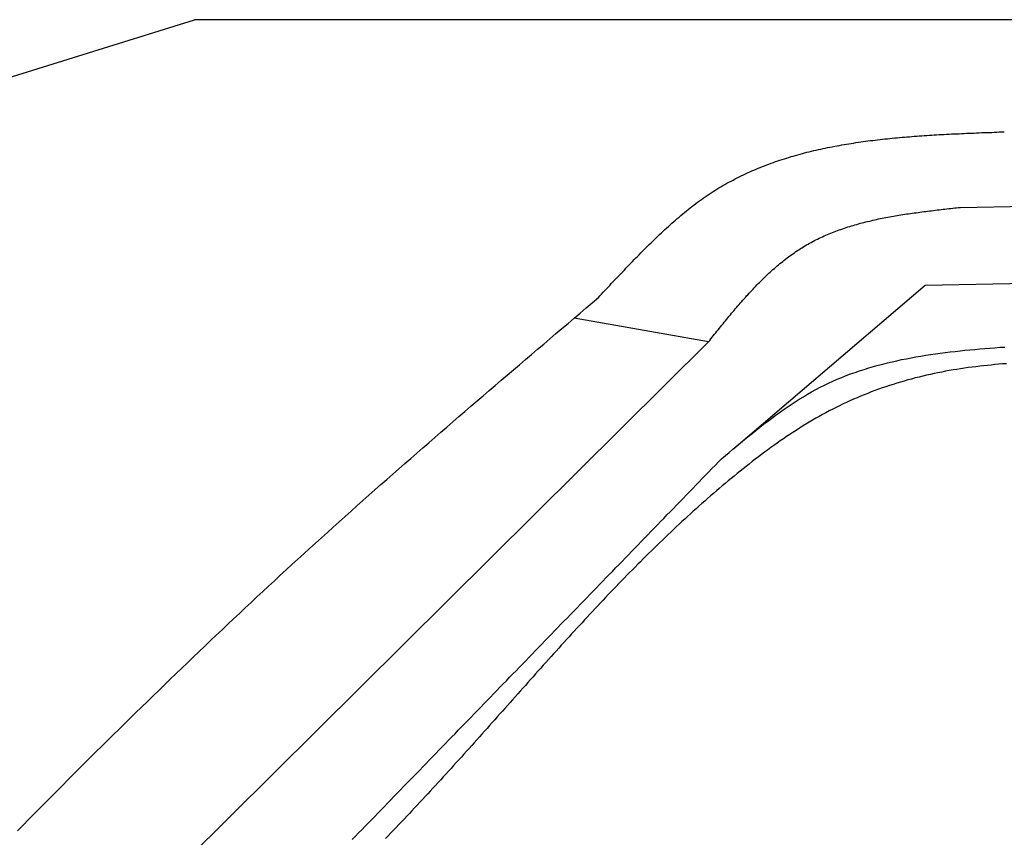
# Model space of a CAD drawing. Extents: x 1073 to 6773, y 5741 to 12416.
# Tile 42 of 55: x 2540 to 3290, y 11793 to 12416. Entities that reach past the tile are written whole.
import ezdxf

# ---------------------------------------------------------------- set-up
doc = ezdxf.new("R2010")
doc.units = 0
doc.layers.get('0').update_dxf_attribs({"linetype": 'CONTINUOUS'})
doc.layers.add('CAR', color=10, linetype='CONTINUOUS')

msp = doc.modelspace()

# ---------------------------------------------------------------- linework, layer by layer
for p in [(1072.77, 11915.9), (5822.78, 12415.9)]:
    msp.add_line(p, (2672.77, 12415.9))
at = {"layer": 'CAR'}
for p, q in [((3256.57, 12272.85), (5422.06, 12310.65)), ((3229.52, 12213.62), (5574.63, 12255.92)), ((3083.82, 12089.11), (3229.52, 12213.62)), ((3064.48, 12170.38), (2962.02, 12188.34)), ((2399.02, 11510.11), (3064.48, 12170.38))]:
    msp.add_line(p, q, dxfattribs=at)
for points in [[(2980.59, 12204.1, 0), (2981.82, 12205.4, 0), (2983.05, 12206.8, 0), (2984.29, 12208.1, 0), (2985.52, 12209.4, 0), (2986.75, 12210.7, 0), (2987.98, 12212, 0), (2989.21, 12213.3, 0), (2990.45, 12214.7, 0), (2991.68, 12216, 0), (2992.92, 12217.3, 0), (2994.16, 12218.6, 0), (2995.4, 12219.9, 0), (2996.64, 12221.2, 0), (2997.88, 12222.5, 0), (2999.13, 12223.8, 0), (3000.37, 12225.1, 0), (3001.62, 12226.5, 0), (3002.87, 12227.8, 0), (3004.13, 12229.1, 0), (3005.38, 12230.4, 0), (3006.64, 12231.7, 0), (3007.9, 12233, 0), (3009.17, 12234.3, 0), (3010.44, 12235.5, 0), (3011.71, 12236.8, 0), (3012.98, 12238.1, 0), (3014.26, 12239.4, 0), (3015.54, 12240.7, 0), (3016.83, 12242, 0), (3018.12, 12243.3, 0), (3019.41, 12244.5, 0), (3020.71, 12245.8, 0), (3022.01, 12247.1, 0), (3023.31, 12248.4, 0), (3024.62, 12249.6, 0), (3025.94, 12250.9, 0), (3027.26, 12252.1, 0), (3028.58, 12253.4, 0), (3029.91, 12254.6, 0), (3031.24, 12255.9, 0), (3032.58, 12257.1, 0), (3033.93, 12258.3, 0), (3035.28, 12259.6, 0), (3036.63, 12260.8, 0), (3037.99, 12262, 0), (3039.36, 12263.2, 0), (3040.73, 12264.4, 0), (3042.1, 12265.5, 0), (3043.49, 12266.7, 0), (3044.87, 12267.9, 0), (3046.27, 12269, 0), (3047.67, 12270.2, 0), (3049.07, 12271.3, 0), (3050.49, 12272.4, 0), (3051.9, 12273.5, 0), (3053.33, 12274.6, 0), (3054.76, 12275.7, 0), (3056.2, 12276.8, 0), (3057.64, 12277.9, 0), (3059.09, 12278.9, 0), (3060.55, 12279.9, 0), (3062.01, 12281, 0), (3063.49, 12282, 0), (3064.96, 12283, 0), (3066.45, 12283.9, 0), (3067.94, 12284.9, 0), (3069.44, 12285.8, 0), (3070.95, 12286.8, 0), (3072.46, 12287.7, 0), (3073.98, 12288.6, 0), (3075.5, 12289.5, 0), (3077.03, 12290.4, 0), (3078.57, 12291.2, 0), (3080.11, 12292.1, 0), (3081.67, 12292.9, 0), (3083.22, 12293.7, 0), (3084.79, 12294.6, 0), (3086.35, 12295.4, 0), (3087.93, 12296.1, 0), (3089.51, 12296.9, 0), (3091.1, 12297.7, 0), (3092.69, 12298.4, 0), (3094.29, 12299.2, 0), (3095.9, 12299.9, 0), (3097.51, 12300.6, 0), (3099.12, 12301.3, 0), (3100.74, 12302, 0), (3102.37, 12302.7, 0), (3104.01, 12303.3, 0), (3105.64, 12304, 0), (3107.29, 12304.6, 0), (3108.94, 12305.2, 0), (3110.59, 12305.9, 0), (3112.25, 12306.5, 0), (3113.92, 12307.1, 0), (3115.59, 12307.7, 0), (3117.26, 12308.2, 0), (3118.95, 12308.8, 0), (3120.63, 12309.3, 0), (3122.32, 12309.9, 0), (3124.02, 12310.4, 0), (3125.72, 12310.9, 0), (3127.42, 12311.5, 0), (3129.13, 12312, 0), (3130.85, 12312.5, 0), (3132.57, 12312.9, 0), (3134.29, 12313.4, 0), (3136.02, 12313.9, 0), (3137.75, 12314.3, 0), (3139.49, 12314.8, 0), (3141.23, 12315.2, 0), (3142.98, 12315.6, 0), (3144.73, 12316.1, 0), (3146.48, 12316.5, 0), (3148.24, 12316.9, 0), (3150, 12317.3, 0), (3151.77, 12317.6, 0), (3153.54, 12318, 0), (3155.32, 12318.4, 0), (3157.1, 12318.7, 0), (3158.88, 12319.1, 0), (3160.66, 12319.4, 0), (3162.45, 12319.8, 0), (3164.25, 12320.1, 0), (3166.04, 12320.4, 0), (3167.85, 12320.7, 0), (3169.65, 12321, 0), (3171.46, 12321.3, 0), (3173.27, 12321.6, 0), (3175.08, 12321.9, 0), (3176.9, 12322.2, 0), (3178.72, 12322.5, 0), (3180.55, 12322.7, 0), (3182.37, 12323, 0), (3184.2, 12323.2, 0), (3186.04, 12323.5, 0), (3187.87, 12323.7, 0), (3189.71, 12323.9, 0), (3191.55, 12324.2, 0), (3193.4, 12324.4, 0), (3195.25, 12324.6, 0), (3197.1, 12324.8, 0), (3198.95, 12325, 0), (3200.81, 12325.2, 0), (3202.66, 12325.4, 0), (3204.52, 12325.6, 0), (3206.39, 12325.8, 0), (3208.25, 12325.9, 0), (3210.12, 12326.1, 0), (3211.99, 12326.3, 0), (3213.86, 12326.4, 0), (3215.74, 12326.6, 0), (3217.61, 12326.7, 0), (3219.49, 12326.9, 0), (3221.37, 12327, 0), (3223.25, 12327.2, 0), (3225.14, 12327.3, 0), (3227.02, 12327.4, 0), (3228.91, 12327.6, 0), (3230.8, 12327.7, 0), (3232.69, 12327.8, 0), (3234.59, 12327.9, 0), (3236.48, 12328.1, 0), (3238.38, 12328.2, 0), (3240.27, 12328.3, 0), (3242.17, 12328.4, 0), (3244.07, 12328.5, 0), (3245.97, 12328.6, 0), (3247.88, 12328.7, 0), (3249.78, 12328.8, 0), (3251.69, 12328.9, 0), (3253.59, 12329, 0), (3255.5, 12329, 0), (3257.41, 12329.1, 0), (3259.32, 12329.2, 0), (3261.23, 12329.3, 0), (3263.14, 12329.4, 0), (3265.05, 12329.5, 0), (3266.96, 12329.5, 0), (3268.87, 12329.6, 0), (3270.79, 12329.7, 0), (3272.7, 12329.8, 0), (3274.62, 12329.8, 0), (3276.53, 12329.9, 0), (3278.45, 12330, 0), (3280.36, 12330, 0), (3282.28, 12330.1, 0), (3284.19, 12330.2, 0), (3286.11, 12330.3, 0), (3288.02, 12330.3, 0), (3289.94, 12330.4, 0)], [(3064.48, 12170.4, 0), (3065.4, 12171.5, 0), (3066.32, 12172.7, 0), (3067.24, 12173.8, 0), (3068.17, 12175, 0), (3069.09, 12176.1, 0), (3070.02, 12177.3, 0), (3070.94, 12178.4, 0), (3071.87, 12179.6, 0), (3072.79, 12180.7, 0), (3073.72, 12181.9, 0), (3074.65, 12183, 0), (3075.58, 12184.2, 0), (3076.51, 12185.3, 0), (3077.44, 12186.4, 0), (3078.37, 12187.6, 0), (3079.3, 12188.7, 0), (3080.24, 12189.8, 0), (3081.18, 12191, 0), (3082.12, 12192.1, 0), (3083.06, 12193.2, 0), (3084, 12194.3, 0), (3084.95, 12195.4, 0), (3085.89, 12196.5, 0), (3086.84, 12197.7, 0), (3087.79, 12198.8, 0), (3088.75, 12199.9, 0), (3089.7, 12200.9, 0), (3090.66, 12202, 0), (3091.62, 12203.1, 0), (3092.59, 12204.2, 0), (3093.55, 12205.3, 0), (3094.52, 12206.3, 0), (3095.5, 12207.4, 0), (3096.47, 12208.5, 0), (3097.45, 12209.5, 0), (3098.44, 12210.6, 0), (3099.42, 12211.6, 0), (3100.41, 12212.6, 0), (3101.41, 12213.7, 0), (3102.4, 12214.7, 0), (3103.4, 12215.7, 0), (3104.41, 12216.7, 0), (3105.42, 12217.7, 0), (3106.43, 12218.7, 0), (3107.45, 12219.7, 0), (3108.47, 12220.7, 0), (3109.5, 12221.6, 0), (3110.53, 12222.6, 0), (3111.56, 12223.5, 0), (3112.6, 12224.5, 0), (3113.65, 12225.4, 0), (3114.7, 12226.3, 0), (3115.75, 12227.3, 0), (3116.81, 12228.2, 0), (3117.87, 12229.1, 0), (3118.94, 12230, 0), (3120.02, 12230.8, 0), (3121.1, 12231.7, 0), (3122.18, 12232.6, 0), (3123.28, 12233.4, 0), (3124.37, 12234.3, 0), (3125.48, 12235.1, 0), (3126.59, 12235.9, 0), (3127.7, 12236.7, 0), (3128.82, 12237.5, 0), (3129.95, 12238.3, 0), (3131.08, 12239.1, 0), (3132.22, 12239.9, 0), (3133.37, 12240.6, 0), (3134.52, 12241.4, 0), (3135.68, 12242.1, 0), (3136.85, 12242.8, 0), (3138.02, 12243.5, 0), (3139.2, 12244.2, 0), (3140.39, 12244.9, 0), (3141.59, 12245.6, 0), (3142.79, 12246.2, 0), (3144, 12246.9, 0), (3145.21, 12247.5, 0), (3146.43, 12248.1, 0), (3147.66, 12248.7, 0), (3148.89, 12249.3, 0), (3150.13, 12249.9, 0), (3151.38, 12250.5, 0), (3152.63, 12251.1, 0), (3153.89, 12251.6, 0), (3155.15, 12252.2, 0), (3156.42, 12252.7, 0), (3157.7, 12253.2, 0), (3158.98, 12253.7, 0), (3160.27, 12254.2, 0), (3161.56, 12254.7, 0), (3162.86, 12255.2, 0), (3164.16, 12255.7, 0), (3165.47, 12256.1, 0), (3166.79, 12256.6, 0), (3168.11, 12257, 0), (3169.43, 12257.5, 0), (3170.76, 12257.9, 0), (3172.1, 12258.3, 0), (3173.44, 12258.7, 0), (3174.78, 12259.1, 0), (3176.13, 12259.5, 0), (3177.48, 12259.9, 0), (3178.84, 12260.3, 0), (3180.2, 12260.7, 0), (3181.57, 12261, 0), (3182.94, 12261.4, 0), (3184.31, 12261.7, 0), (3185.69, 12262.1, 0), (3187.08, 12262.4, 0), (3188.46, 12262.7, 0), (3189.85, 12263.1, 0), (3191.25, 12263.4, 0), (3192.65, 12263.7, 0), (3194.05, 12264, 0), (3195.45, 12264.3, 0), (3196.86, 12264.5, 0), (3198.27, 12264.8, 0), (3199.69, 12265.1, 0), (3201.11, 12265.4, 0), (3202.53, 12265.6, 0), (3203.95, 12265.9, 0), (3205.38, 12266.1, 0), (3206.81, 12266.4, 0), (3208.25, 12266.6, 0), (3209.68, 12266.9, 0), (3211.12, 12267.1, 0), (3212.56, 12267.3, 0), (3214.01, 12267.6, 0), (3215.45, 12267.8, 0), (3216.9, 12268, 0), (3218.35, 12268.2, 0), (3219.8, 12268.4, 0), (3221.26, 12268.6, 0), (3222.71, 12268.8, 0), (3224.17, 12269, 0), (3225.63, 12269.2, 0), (3227.09, 12269.4, 0), (3228.56, 12269.6, 0), (3230.02, 12269.8, 0), (3231.49, 12270, 0), (3232.96, 12270.2, 0), (3234.43, 12270.3, 0), (3235.9, 12270.5, 0), (3237.37, 12270.7, 0), (3238.84, 12270.9, 0), (3240.32, 12271, 0), (3241.79, 12271.2, 0), (3243.27, 12271.4, 0), (3244.74, 12271.5, 0), (3246.22, 12271.7, 0), (3247.7, 12271.9, 0), (3249.17, 12272, 0), (3250.65, 12272.2, 0), (3252.13, 12272.4, 0), (3253.61, 12272.5, 0), (3255.09, 12272.7, 0), (3256.57, 12272.8, 0)], [(2537.88, 11797.7, 0), (2542.14, 11802, 0), (2546.41, 11806.4, 0), (2550.68, 11810.7, 0), (2554.96, 11815, 0), (2559.24, 11819.3, 0), (2563.52, 11823.6, 0), (2567.8, 11827.9, 0), (2572.09, 11832.2, 0), (2576.38, 11836.5, 0), (2580.68, 11840.8, 0), (2584.98, 11845.1, 0), (2589.28, 11849.4, 0), (2593.59, 11853.7, 0), (2597.9, 11858, 0), (2602.21, 11862.2, 0), (2606.53, 11866.5, 0), (2610.85, 11870.8, 0), (2615.18, 11875, 0), (2619.51, 11879.3, 0), (2623.85, 11883.5, 0), (2628.18, 11887.8, 0), (2632.53, 11892, 0), (2636.87, 11896.3, 0), (2641.23, 11900.5, 0), (2645.58, 11904.7, 0), (2649.94, 11908.9, 0), (2654.31, 11913.2, 0), (2658.67, 11917.4, 0), (2663.05, 11921.6, 0), (2667.43, 11925.8, 0), (2671.81, 11930, 0), (2676.2, 11934.2, 0), (2680.59, 11938.4, 0), (2684.99, 11942.6, 0), (2689.39, 11946.7, 0), (2693.8, 11950.9, 0), (2698.21, 11955.1, 0), (2702.63, 11959.3, 0), (2707.05, 11963.4, 0), (2711.47, 11967.6, 0), (2715.91, 11971.7, 0), (2720.35, 11975.9, 0), (2724.79, 11980, 0), (2729.24, 11984.1, 0), (2733.69, 11988.2, 0), (2738.15, 11992.4, 0), (2742.61, 11996.5, 0), (2747.08, 12000.6, 0), (2751.56, 12004.7, 0), (2756.04, 12008.8, 0), (2760.53, 12012.9, 0), (2765.02, 12016.9, 0), (2769.52, 12021, 0), (2774.03, 12025.1, 0), (2778.54, 12029.2, 0), (2783.05, 12033.2, 0), (2787.57, 12037.3, 0), (2792.1, 12041.3, 0), (2796.63, 12045.4, 0), (2801.17, 12049.4, 0), (2805.71, 12053.4, 0), (2810.25, 12057.5, 0), (2814.8, 12061.5, 0), (2819.36, 12065.5, 0), (2823.91, 12069.5, 0), (2828.48, 12073.5, 0), (2833.04, 12077.5, 0), (2837.62, 12081.5, 0), (2842.19, 12085.5, 0), (2846.77, 12089.5, 0), (2851.35, 12093.5, 0), (2855.94, 12097.5, 0), (2860.52, 12101.4, 0), (2865.12, 12105.4, 0), (2869.71, 12109.4, 0), (2874.31, 12113.4, 0), (2878.91, 12117.3, 0), (2883.51, 12121.3, 0), (2888.12, 12125.3, 0), (2892.73, 12129.2, 0), (2897.34, 12133.2, 0), (2901.95, 12137.1, 0), (2906.57, 12141.1, 0), (2911.18, 12145, 0), (2915.8, 12149, 0), (2920.42, 12152.9, 0), (2925.05, 12156.9, 0), (2929.67, 12160.8, 0), (2934.29, 12164.8, 0), (2938.92, 12168.7, 0), (2943.55, 12172.6, 0), (2948.18, 12176.6, 0), (2952.81, 12180.5, 0), (2957.44, 12184.4, 0), (2962.07, 12188.4, 0), (2966.7, 12192.3, 0), (2971.33, 12196.3, 0), (2975.96, 12200.2, 0), (2980.59, 12204.1, 0)], [(3074.49, 12081.3, 0), (3077.38, 12083.7, 0), (3080.27, 12086.1, 0), (3083.16, 12088.6, 0), (3086.05, 12091, 0), (3088.95, 12093.4, 0), (3091.85, 12095.8, 0), (3094.76, 12098.1, 0), (3097.68, 12100.5, 0), (3100.61, 12102.8, 0), (3103.54, 12105.2, 0), (3106.49, 12107.5, 0), (3109.45, 12109.7, 0), (3112.42, 12112, 0), (3115.41, 12114.2, 0), (3118.41, 12116.3, 0), (3121.43, 12118.5, 0), (3124.47, 12120.6, 0), (3127.53, 12122.6, 0), (3130.6, 12124.6, 0), (3133.7, 12126.6, 0), (3136.82, 12128.5, 0), (3139.96, 12130.4, 0), (3143.13, 12132.2, 0), (3146.32, 12134, 0), (3149.54, 12135.7, 0), (3152.79, 12137.3, 0), (3156.06, 12138.9, 0), (3159.36, 12140.4, 0), (3162.69, 12141.8, 0), (3166.05, 12143.2, 0), (3169.43, 12144.6, 0), (3172.83, 12145.9, 0), (3176.26, 12147.1, 0), (3179.71, 12148.3, 0), (3183.18, 12149.4, 0), (3186.67, 12150.5, 0), (3190.19, 12151.5, 0), (3193.72, 12152.5, 0), (3197.28, 12153.4, 0), (3200.85, 12154.3, 0), (3204.44, 12155.2, 0), (3208.05, 12156, 0), (3211.67, 12156.8, 0), (3215.31, 12157.5, 0), (3218.97, 12158.2, 0), (3222.64, 12158.9, 0), (3226.32, 12159.5, 0), (3230.02, 12160.1, 0), (3233.72, 12160.7, 0), (3237.44, 12161.2, 0), (3241.17, 12161.7, 0), (3244.91, 12162.2, 0), (3248.66, 12162.7, 0), (3252.42, 12163.1, 0), (3256.19, 12163.5, 0), (3259.96, 12163.9, 0), (3263.74, 12164.3, 0), (3267.52, 12164.6, 0), (3271.31, 12165, 0), (3275.1, 12165.3, 0), (3278.9, 12165.6, 0), (3282.7, 12165.9, 0), (3286.5, 12166.2, 0), (3290.31, 12166.4, 0)], [(3291.59, 12153.7, 0), (3288.67, 12153.5, 0), (3285.75, 12153.3, 0), (3282.84, 12153, 0), (3279.93, 12152.7, 0), (3277.02, 12152.4, 0), (3274.1, 12152.1, 0), (3271.2, 12151.8, 0), (3268.29, 12151.4, 0), (3265.38, 12151.1, 0), (3262.48, 12150.7, 0), (3259.58, 12150.3, 0), (3256.67, 12149.8, 0), (3253.78, 12149.4, 0), (3250.88, 12148.9, 0), (3247.99, 12148.4, 0), (3245.09, 12147.9, 0), (3242.21, 12147.3, 0), (3239.33, 12146.7, 0), (3236.45, 12146.1, 0), (3233.57, 12145.5, 0), (3230.7, 12144.9, 0), (3227.84, 12144.2, 0), (3224.98, 12143.5, 0), (3222.13, 12142.8, 0), (3219.29, 12142, 0), (3216.45, 12141.3, 0), (3213.62, 12140.5, 0), (3210.8, 12139.6, 0), (3207.99, 12138.8, 0), (3205.18, 12137.9, 0), (3202.39, 12137, 0), (3199.6, 12136.1, 0), (3196.82, 12135.2, 0), (3194.05, 12134.2, 0), (3191.3, 12133.2, 0), (3188.55, 12132.2, 0), (3185.82, 12131.1, 0), (3183.09, 12130, 0), (3180.38, 12128.9, 0), (3177.68, 12127.8, 0), (3175, 12126.6, 0), (3172.32, 12125.4, 0), (3169.66, 12124.2, 0), (3167.02, 12123, 0), (3164.39, 12121.7, 0), (3161.77, 12120.4, 0), (3159.16, 12119.1, 0), (3156.57, 12117.7, 0), (3153.99, 12116.3, 0), (3151.42, 12114.9, 0), (3148.87, 12113.5, 0), (3146.32, 12112.1, 0), (3143.79, 12110.6, 0), (3141.27, 12109.1, 0), (3138.77, 12107.6, 0), (3136.27, 12106, 0), (3133.79, 12104.5, 0), (3131.32, 12102.9, 0), (3128.86, 12101.3, 0), (3126.41, 12099.7, 0), (3123.97, 12098.1, 0), (3121.54, 12096.4, 0), (3119.13, 12094.8, 0), (3116.72, 12093.1, 0), (3114.32, 12091.4, 0), (3111.94, 12089.7, 0), (3109.56, 12087.9, 0), (3107.19, 12086.2, 0), (3104.84, 12084.4, 0), (3102.49, 12082.6, 0), (3100.15, 12080.9, 0), (3097.82, 12079.1, 0), (3095.5, 12077.2, 0), (3093.19, 12075.4, 0), (3090.88, 12073.6, 0), (3088.59, 12071.8, 0), (3086.3, 12069.9, 0), (3084.02, 12068, 0), (3081.75, 12066.2, 0), (3079.49, 12064.3, 0), (3077.23, 12062.4, 0), (3074.99, 12060.5, 0), (3072.75, 12058.6, 0), (3070.51, 12056.7, 0), (3068.29, 12054.8, 0), (3066.07, 12052.9, 0), (3063.86, 12050.9, 0), (3061.65, 12049, 0), (3059.45, 12047.1, 0), (3057.26, 12045.1, 0), (3055.08, 12043.2, 0), (3052.9, 12041.2, 0), (3050.73, 12039.2, 0), (3048.57, 12037.3, 0), (3046.41, 12035.3, 0), (3044.25, 12033.3, 0), (3042.11, 12031.3, 0), (3039.97, 12029.3, 0), (3037.83, 12027.3, 0), (3035.71, 12025.3, 0), (3033.58, 12023.3, 0), (3031.47, 12021.3, 0), (3029.36, 12019.2, 0), (3027.25, 12017.2, 0), (3025.15, 12015.2, 0), (3023.05, 12013.1, 0), (3020.96, 12011.1, 0), (3018.88, 12009, 0), (3016.8, 12007, 0), (3014.72, 12004.9, 0), (3012.65, 12002.8, 0), (3010.59, 12000.8, 0), (3008.53, 11998.7, 0), (3006.47, 11996.6, 0), (3004.42, 11994.5, 0), (3002.37, 11992.4, 0), (3000.33, 11990.3, 0), (2998.29, 11988.2, 0), (2996.26, 11986.1, 0), (2994.23, 11984, 0), (2992.2, 11981.9, 0), (2990.18, 11979.8, 0), (2988.16, 11977.7, 0), (2986.14, 11975.6, 0), (2984.13, 11973.4, 0), (2982.12, 11971.3, 0), (2980.11, 11969.2, 0), (2978.11, 11967, 0), (2976.11, 11964.9, 0), (2974.12, 11962.8, 0), (2972.12, 11960.6, 0), (2970.13, 11958.5, 0), (2968.15, 11956.3, 0), (2966.16, 11954.2, 0), (2964.18, 11952, 0), (2962.2, 11949.9, 0), (2960.22, 11947.7, 0), (2958.25, 11945.5, 0), (2956.28, 11943.4, 0), (2954.31, 11941.2, 0), (2952.34, 11939.1, 0), (2950.37, 11936.9, 0), (2948.41, 11934.7, 0), (2946.45, 11932.5, 0), (2944.48, 11930.4, 0), (2942.52, 11928.2, 0), (2940.57, 11926, 0), (2938.61, 11923.8, 0), (2936.66, 11921.6, 0), (2934.7, 11919.5, 0), (2932.75, 11917.3, 0), (2930.8, 11915.1, 0), (2928.85, 11912.9, 0), (2926.9, 11910.7, 0), (2924.95, 11908.5, 0), (2923, 11906.4, 0), (2921.05, 11904.2, 0), (2919.1, 11902, 0), (2917.16, 11899.8, 0), (2915.21, 11897.6, 0), (2913.26, 11895.4, 0), (2911.32, 11893.2, 0), (2909.37, 11891, 0), (2907.42, 11888.8, 0), (2905.48, 11886.7, 0), (2903.53, 11884.5, 0), (2901.58, 11882.3, 0), (2899.63, 11880.1, 0), (2897.69, 11877.9, 0), (2895.74, 11875.7, 0), (2893.79, 11873.5, 0), (2891.84, 11871.3, 0), (2889.89, 11869.2, 0), (2887.93, 11867, 0), (2885.98, 11864.8, 0), (2884.03, 11862.6, 0), (2882.07, 11860.4, 0), (2880.11, 11858.3, 0), (2878.15, 11856.1, 0), (2876.19, 11853.9, 0), (2874.23, 11851.7, 0), (2872.27, 11849.6, 0), (2870.3, 11847.4, 0), (2868.33, 11845.2, 0), (2866.36, 11843.1, 0), (2864.39, 11840.9, 0), (2862.42, 11838.7, 0), (2860.44, 11836.6, 0), (2858.46, 11834.4, 0), (2856.48, 11832.3, 0), (2854.5, 11830.1, 0), (2852.51, 11828, 0), (2850.52, 11825.8, 0), (2848.53, 11823.7, 0), (2846.54, 11821.5, 0), (2844.54, 11819.4, 0), (2842.54, 11817.2, 0), (2840.54, 11815.1, 0), (2838.53, 11813, 0), (2836.53, 11810.8, 0), (2834.52, 11808.7, 0), (2832.51, 11806.6, 0), (2830.49, 11804.5, 0), (2828.48, 11802.4, 0), (2826.46, 11800.2, 0), (2824.44, 11798.1, 0), (2822.41, 11796, 0), (2820.39, 11793.9, 0), (2818.36, 11791.8, 0)], [(2793, 11791, 0), (2795.45, 11793.5, 0), (2797.89, 11796, 0), (2800.34, 11798.5, 0), (2802.79, 11801.1, 0), (2805.24, 11803.6, 0), (2807.68, 11806.1, 0), (2810.13, 11808.6, 0), (2812.58, 11811.2, 0), (2815.03, 11813.7, 0), (2817.48, 11816.2, 0), (2819.92, 11818.7, 0), (2822.37, 11821.3, 0), (2824.82, 11823.8, 0), (2827.27, 11826.3, 0), (2829.71, 11828.8, 0), (2832.16, 11831.4, 0), (2834.61, 11833.9, 0), (2837.06, 11836.4, 0), (2839.51, 11838.9, 0), (2841.95, 11841.4, 0), (2844.4, 11844, 0), (2846.85, 11846.5, 0), (2849.3, 11849, 0), (2851.74, 11851.5, 0), (2854.19, 11854.1, 0), (2856.64, 11856.6, 0), (2859.09, 11859.1, 0), (2861.54, 11861.6, 0), (2863.98, 11864.2, 0), (2866.43, 11866.7, 0), (2868.88, 11869.2, 0), (2871.33, 11871.7, 0), (2873.77, 11874.3, 0), (2876.22, 11876.8, 0), (2878.67, 11879.3, 0), (2881.12, 11881.8, 0), (2883.57, 11884.4, 0), (2886.01, 11886.9, 0), (2888.46, 11889.4, 0), (2890.91, 11891.9, 0), (2893.36, 11894.5, 0), (2895.8, 11897, 0), (2898.25, 11899.5, 0), (2900.7, 11902, 0), (2903.15, 11904.6, 0), (2905.6, 11907.1, 0), (2908.04, 11909.6, 0), (2910.49, 11912.1, 0), (2912.94, 11914.7, 0), (2915.39, 11917.2, 0), (2917.83, 11919.7, 0), (2920.28, 11922.2, 0), (2922.73, 11924.8, 0), (2925.18, 11927.3, 0), (2927.63, 11929.8, 0), (2930.07, 11932.3, 0), (2932.52, 11934.9, 0), (2934.97, 11937.4, 0), (2937.42, 11939.9, 0), (2939.86, 11942.4, 0), (2942.31, 11945, 0), (2944.76, 11947.5, 0), (2947.21, 11950, 0), (2949.65, 11952.5, 0), (2952.1, 11955.1, 0), (2954.55, 11957.6, 0), (2957, 11960.1, 0), (2959.45, 11962.6, 0), (2961.89, 11965.2, 0), (2964.34, 11967.7, 0), (2966.79, 11970.2, 0), (2969.24, 11972.7, 0), (2971.68, 11975.2, 0), (2974.13, 11977.8, 0), (2976.58, 11980.3, 0), (2979.03, 11982.8, 0), (2981.48, 11985.3, 0), (2983.92, 11987.9, 0), (2986.37, 11990.4, 0), (2988.82, 11992.9, 0), (2991.27, 11995.4, 0), (2993.71, 11998, 0), (2996.16, 12000.5, 0), (2998.61, 12003, 0), (3001.06, 12005.5, 0), (3003.51, 12008.1, 0), (3005.95, 12010.6, 0), (3008.4, 12013.1, 0), (3010.85, 12015.6, 0), (3013.3, 12018.2, 0), (3015.74, 12020.7, 0), (3018.19, 12023.2, 0), (3020.64, 12025.7, 0), (3023.09, 12028.3, 0), (3025.54, 12030.8, 0), (3027.98, 12033.3, 0), (3030.43, 12035.8, 0), (3032.88, 12038.4, 0), (3035.33, 12040.9, 0), (3037.77, 12043.4, 0), (3040.22, 12045.9, 0), (3042.67, 12048.5, 0), (3045.12, 12051, 0), (3047.57, 12053.5, 0), (3050.01, 12056, 0), (3052.46, 12058.6, 0), (3054.91, 12061.1, 0), (3057.36, 12063.6, 0), (3059.8, 12066.1, 0), (3062.25, 12068.7, 0), (3064.7, 12071.2, 0), (3067.15, 12073.7, 0), (3069.6, 12076.2, 0), (3072.04, 12078.8, 0), (3074.49, 12081.3, 0)]]:
    msp.add_polyline3d(points, dxfattribs=at)

doc.saveas('drawing.dxf')
